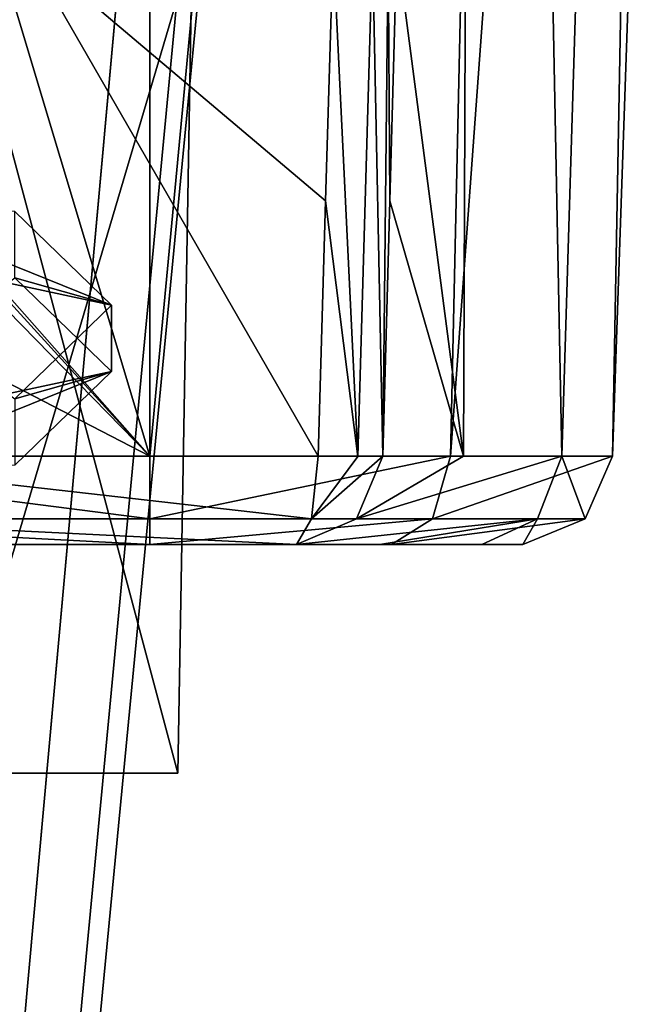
# Model space of a CAD drawing. Header units: millimetres. Extents: x -18.9 to 18.9, y -8.8 to 59.9.
# Tile 149 of 256: x -6 to -4.6, y 23.9 to 26. Entities that reach past the tile are written whole.
import ezdxf

# ---------------------------------------------------------------- set-up
doc = ezdxf.new("R2010")
doc.units = ezdxf.units.MM
doc.header["$LTSCALE"] = 65.185185
for name, color, linetype in [('1295', 7, 'CONTINUOUS'), ('1302', 7, 'CONTINUOUS'), ('1303', 7, 'CONTINUOUS'), ('1454', 7, 'CONTINUOUS'), ('1466', 7, 'CONTINUOUS'), ('2071', 7, 'CONTINUOUS'), ('2223', 7, 'CONTINUOUS'), ('2224', 7, 'CONTINUOUS'), ('2226', 7, 'CONTINUOUS'), ('2228', 7, 'CONTINUOUS'), ('2229', 7, 'CONTINUOUS'), ('2230', 7, 'CONTINUOUS'), ('2231', 7, 'CONTINUOUS'), ('2232', 7, 'CONTINUOUS'), ('2501', 7, 'CONTINUOUS'), ('2733', 7, 'CONTINUOUS'), ('2734', 7, 'CONTINUOUS'), ('2735', 7, 'CONTINUOUS')]:
    doc.layers.add(name, color=color, linetype=linetype)

msp = doc.modelspace()

# ---------------------------------------------------------------- linework, layer by layer
at = {"layer": '1295', "color": 7, "linetype": 'Continuous'}
for points in [[(-8.6992, -6.3, -15.0691), (-5.5375, 26.593, -16.4953), (-3.2147, 32.4, -17.1005), (-8.6992, -6.3, -15.0691)], [(-3.2147, -3.5, -17.1005), (-8.6992, -6.3, -15.0691), (-3.2147, 32.4, -17.1005), (-3.2147, -3.5, -17.1005)], [(-5.5375, 26.593, -16.4953), (-8.6992, -6.3, -15.0691), (-5.5971, 26.4568, -16.4752), (-5.5375, 26.593, -16.4953)], [(-8.6992, -6.3, -15.0691), (-5.7352, 26.4, -16.4277), (-5.5971, 26.4568, -16.4752), (-8.6992, -6.3, -15.0691)], [(-9.8717, 26.4, -14.3286), (-5.7352, 26.4, -16.4277), (-8.6992, -6.3, -15.0691), (-9.8717, 26.4, -14.3286)], [(-7.6096, -3.5, 15.6478), (-2.2237, 26.4, 17.2571), (-7.8011, 26.4, 15.553), (-7.6096, -3.5, 15.6478)], [(-7.6096, -3.5, 15.6478), (-1.389, -3.5, 17.3445), (-2.2237, 26.4, 17.2571), (-7.6096, -3.5, 15.6478)]]:
    msp.add_3dface(points, dxfattribs=at)
at = {"layer": '1302', "color": 7, "linetype": 'Continuous'}
for points in [[(-6.1335, 24.4, 10.9917), (-5.6296, 24.4, 12.2082), (-6.1112, 26.2035, 10.9694), (-6.1335, 24.4, 10.9917)], [(-5.6296, 24.4, 12.2082), (-5.5981, 26.2035, 12.2082), (-6.1112, 26.2035, 10.9694), (-5.6296, 24.4, 12.2082)]]:
    msp.add_3dface(points, dxfattribs=at)
at = {"layer": '1303', "color": 7, "linetype": 'Continuous'}
for points in [[(-5.6296, 24.4, 12.2082), (-6.1335, 24.4, 13.4247), (-5.5981, 26.2035, 12.2082), (-5.6296, 24.4, 12.2082)], [(-5.5981, 26.2035, 12.2082), (-6.1335, 24.4, 13.4247), (-6.1112, 26.2035, 13.447), (-5.5981, 26.2035, 12.2082)]]:
    msp.add_3dface(points, dxfattribs=at)
at = {"layer": '1454', "color": 7, "linetype": 'Continuous'}
for points in [[(-5.0051, 25.093, -11.0809), (-4.9696, 34.207, -11.9234), (-5.151, 26.207, -11.5625), (-5.0051, 25.093, -11.0809)], [(-4.7901, 25.093, -10.6485), (-4.9696, 34.207, -11.9234), (-5.0051, 25.093, -11.0809), (-4.7901, 25.093, -10.6485)], [(-4.5117, 34.207, -10.8026), (-4.9696, 34.207, -11.9234), (-4.7901, 25.093, -10.6485), (-4.5117, 34.207, -10.8026)], [(-5.151, 26.207, -11.5625), (-5.1661, 25.6508, -11.5466), (-5.0051, 25.093, -11.0809), (-5.151, 26.207, -11.5625)], [(-5.1812, 25.093, -11.5306), (-5.0051, 25.093, -11.0809), (-5.1661, 25.6508, -11.5466), (-5.1812, 25.093, -11.5306)]]:
    msp.add_3dface(points, dxfattribs=at)
at = {"layer": '1466', "color": 7, "linetype": 'Continuous'}
for points in [[(-8.4296, 34.207, -8.8024), (-5.6907, 34.207, -8.8024), (-5.6907, 25.093, -9.1206), (-8.4296, 34.207, -8.8024)], [(-6.8701, 26.4276, -9.074), (-8.4296, 34.207, -8.8024), (-5.6907, 25.093, -9.1206), (-6.8701, 26.4276, -9.074)], [(-6.7993, 26.3092, -9.0782), (-6.8701, 26.4276, -9.074), (-5.6907, 25.093, -9.1206), (-6.7993, 26.3092, -9.0782)], [(-6.7804, 26.207, -9.0817), (-6.7993, 26.3092, -9.0782), (-5.6907, 25.093, -9.1206), (-6.7804, 26.207, -9.0817)], [(-6.771, 25.6508, -9.1012), (-6.7804, 26.207, -9.0817), (-5.6907, 25.093, -9.1206), (-6.771, 25.6508, -9.1012)], [(-6.7615, 25.093, -9.1206), (-6.771, 25.6508, -9.1012), (-5.6907, 25.093, -9.1206), (-6.7615, 25.093, -9.1206)]]:
    msp.add_3dface(points, dxfattribs=at)
at = {"layer": '2071', "color": 7, "linetype": 'Continuous'}
for points in [[(-5.6907, 25.093, -9.1206), (-5.6907, 34.207, -8.8024), (-4.8307, 34.207, -9.1125), (-5.6907, 25.093, -9.1206)], [(-5.6907, 25.093, -9.1206), (-4.8307, 34.207, -9.1125), (-5.0338, 25.093, -9.3575), (-5.6907, 25.093, -9.1206)], [(-4.8307, 34.207, -9.1125), (-4.3665, 34.207, -9.9), (-5.0338, 25.093, -9.3575), (-4.8307, 34.207, -9.1125)], [(-5.0338, 25.093, -9.3575), (-4.3665, 34.207, -9.9), (-4.6792, 25.093, -9.9591), (-5.0338, 25.093, -9.3575)], [(-4.5117, 34.207, -10.8026), (-4.7901, 25.093, -10.6485), (-4.6792, 25.093, -9.9591), (-4.5117, 34.207, -10.8026)], [(-4.3665, 34.207, -9.9), (-4.5117, 34.207, -10.8026), (-4.6792, 25.093, -9.9591), (-4.3665, 34.207, -9.9)]]:
    msp.add_3dface(points, dxfattribs=at)
at = {"layer": '2223', "color": 7, "linetype": 'Continuous'}
for points in [[(-6.7615, 24.9, -9.3205), (-5.6907, 24.9, -9.3205), (-6.4348, 24.9, -11.2817), (-6.7615, 24.9, -9.3205)], [(-5.6907, 24.9, -9.3205), (-5.3704, 24.9, -11.4661), (-6.4348, 24.9, -11.2817), (-5.6907, 24.9, -9.3205)], [(-5.1622, 24.9, -9.5108), (-5.3704, 24.9, -11.4661), (-5.6907, 24.9, -9.3205), (-5.1622, 24.9, -9.5108)], [(-5.1879, 24.9, -10.9999), (-5.3704, 24.9, -11.4661), (-5.1622, 24.9, -9.5108), (-5.1879, 24.9, -10.9999)], [(-4.965, 24.9, -10.5517), (-5.1879, 24.9, -10.9999), (-5.1622, 24.9, -9.5108), (-4.965, 24.9, -10.5517)], [(-4.8755, 24.9, -9.9972), (-4.965, 24.9, -10.5517), (-5.1622, 24.9, -9.5108), (-4.8755, 24.9, -9.9972)]]:
    msp.add_3dface(points, dxfattribs=at)
at = {"layer": '2224', "color": 7, "linetype": 'Continuous'}
for points in [[(-6.5772, 26.207, -11.4739), (-6.5446, 25.093, -11.4488), (-5.9649, 26.207, -11.7195), (-6.5772, 26.207, -11.4739)], [(-6.5446, 25.093, -11.4488), (-5.3231, 25.093, -11.6603), (-5.9649, 26.207, -11.7195), (-6.5446, 25.093, -11.4488)], [(-5.3066, 25.6508, -11.6762), (-5.2901, 26.207, -11.6921), (-5.9649, 26.207, -11.7195), (-5.3066, 25.6508, -11.6762)], [(-5.3231, 25.093, -11.6603), (-5.3066, 25.6508, -11.6762), (-5.9649, 26.207, -11.7195), (-5.3231, 25.093, -11.6603)]]:
    msp.add_3dface(points, dxfattribs=at)
at = {"layer": '2226', "color": 7, "linetype": 'Continuous'}
for points in [[(-5.3231, 25.093, -11.6603), (-6.5446, 25.093, -11.4488), (-5.3375, 24.9561, -11.601), (-5.3231, 25.093, -11.6603)], [(-5.3375, 24.9561, -11.601), (-6.5446, 25.093, -11.4488), (-6.5143, 24.9561, -11.3958), (-5.3375, 24.9561, -11.601)], [(-6.4348, 24.9, -11.2817), (-5.3704, 24.9, -11.4661), (-6.5143, 24.9561, -11.3958), (-6.4348, 24.9, -11.2817)], [(-5.3704, 24.9, -11.4661), (-5.3375, 24.9561, -11.601), (-6.5143, 24.9561, -11.3958), (-5.3704, 24.9, -11.4661)]]:
    msp.add_3dface(points, dxfattribs=at)
at = {"layer": '2228', "color": 7, "linetype": 'Continuous'}
for points in [[(-5.2901, 26.207, -11.6921), (-5.3066, 25.6508, -11.6762), (-5.2361, 25.0919, -11.6141), (-5.2901, 26.207, -11.6921)], [(-5.2042, 26.206, -11.6449), (-5.2901, 26.207, -11.6921), (-5.2361, 25.0919, -11.6141), (-5.2042, 26.206, -11.6449)], [(-5.1812, 25.093, -11.5306), (-5.2042, 26.206, -11.6449), (-5.2361, 25.0919, -11.6141), (-5.1812, 25.093, -11.5306)], [(-5.1812, 25.093, -11.5306), (-5.1698, 26.2063, -11.6028), (-5.2042, 26.206, -11.6449), (-5.1812, 25.093, -11.5306)], [(-5.1812, 25.093, -11.5306), (-5.1661, 25.6508, -11.5466), (-5.1698, 26.2063, -11.6028), (-5.1812, 25.093, -11.5306)], [(-5.1661, 25.6508, -11.5466), (-5.151, 26.207, -11.5625), (-5.1698, 26.2063, -11.6028), (-5.1661, 25.6508, -11.5466)], [(-5.3066, 25.6508, -11.6762), (-5.3231, 25.093, -11.6603), (-5.2361, 25.0919, -11.6141), (-5.3066, 25.6508, -11.6762)]]:
    msp.add_3dface(points, dxfattribs=at)
at = {"layer": '2229', "color": 7, "linetype": 'Continuous'}
for points in [[(-5.3375, 24.9561, -11.601), (-5.1812, 25.093, -11.5306), (-5.2361, 25.0919, -11.6141), (-5.3375, 24.9561, -11.601)], [(-5.1812, 25.093, -11.5306), (-5.3375, 24.9561, -11.601), (-5.239, 24.956, -11.5109), (-5.1812, 25.093, -11.5306)], [(-5.3231, 25.093, -11.6603), (-5.3375, 24.9561, -11.601), (-5.2361, 25.0919, -11.6141), (-5.3231, 25.093, -11.6603)], [(-5.3375, 24.9561, -11.601), (-5.3704, 24.9, -11.4661), (-5.239, 24.956, -11.5109), (-5.3375, 24.9561, -11.601)]]:
    msp.add_3dface(points, dxfattribs=at)
at = {"layer": '2230', "color": 7, "linetype": 'Continuous'}
for points in [[(-4.7901, 25.093, -10.6485), (-5.0051, 25.093, -11.0809), (-5.239, 24.956, -11.5109), (-4.7901, 25.093, -10.6485)], [(-4.7901, 25.093, -10.6485), (-5.239, 24.956, -11.5109), (-4.8434, 24.9561, -10.619), (-4.7901, 25.093, -10.6485)], [(-5.0051, 25.093, -11.0809), (-5.1812, 25.093, -11.5306), (-5.239, 24.956, -11.5109), (-5.0051, 25.093, -11.0809)], [(-5.3704, 24.9, -11.4661), (-5.1879, 24.9, -10.9999), (-4.8434, 24.9561, -10.619), (-5.3704, 24.9, -11.4661)], [(-5.239, 24.956, -11.5109), (-5.3704, 24.9, -11.4661), (-4.8434, 24.9561, -10.619), (-5.239, 24.956, -11.5109)], [(-5.1879, 24.9, -10.9999), (-4.965, 24.9, -10.5517), (-4.8434, 24.9561, -10.619), (-5.1879, 24.9, -10.9999)]]:
    msp.add_3dface(points, dxfattribs=at)
at = {"layer": '2231', "color": 7, "linetype": 'Continuous'}
for points in [[(-5.6907, 25.093, -9.1206), (-5.0338, 25.093, -9.3575), (-5.6907, 24.9561, -9.1816), (-5.6907, 25.093, -9.1206)], [(-5.0338, 25.093, -9.3575), (-5.0727, 24.9561, -9.4044), (-5.6907, 24.9561, -9.1816), (-5.0338, 25.093, -9.3575)], [(-5.0338, 25.093, -9.3575), (-4.6792, 25.093, -9.9591), (-5.0727, 24.9561, -9.4044), (-5.0338, 25.093, -9.3575)], [(-4.6792, 25.093, -9.9591), (-4.7391, 24.9561, -9.9704), (-5.0727, 24.9561, -9.4044), (-4.6792, 25.093, -9.9591)], [(-4.7901, 25.093, -10.6485), (-4.8434, 24.9561, -10.619), (-4.7391, 24.9561, -9.9704), (-4.7901, 25.093, -10.6485)], [(-4.6792, 25.093, -9.9591), (-4.7901, 25.093, -10.6485), (-4.7391, 24.9561, -9.9704), (-4.6792, 25.093, -9.9591)], [(-5.1622, 24.9, -9.5108), (-5.6907, 24.9, -9.3205), (-5.0727, 24.9561, -9.4044), (-5.1622, 24.9, -9.5108)], [(-5.0727, 24.9561, -9.4044), (-5.6907, 24.9, -9.3205), (-5.6907, 24.9561, -9.1816), (-5.0727, 24.9561, -9.4044)], [(-4.8755, 24.9, -9.9972), (-5.1622, 24.9, -9.5108), (-4.7391, 24.9561, -9.9704), (-4.8755, 24.9, -9.9972)], [(-4.7391, 24.9561, -9.9704), (-5.1622, 24.9, -9.5108), (-5.0727, 24.9561, -9.4044), (-4.7391, 24.9561, -9.9704)], [(-4.965, 24.9, -10.5517), (-4.8755, 24.9, -9.9972), (-4.8434, 24.9561, -10.619), (-4.965, 24.9, -10.5517)], [(-4.8434, 24.9561, -10.619), (-4.8755, 24.9, -9.9972), (-4.7391, 24.9561, -9.9704), (-4.8434, 24.9561, -10.619)]]:
    msp.add_3dface(points, dxfattribs=at)
at = {"layer": '2232', "color": 7, "linetype": 'Continuous'}
for points in [[(-6.7615, 25.093, -9.1206), (-5.6907, 25.093, -9.1206), (-5.6907, 24.9561, -9.1816), (-6.7615, 25.093, -9.1206)], [(-6.7615, 25.093, -9.1206), (-5.6907, 24.9561, -9.1816), (-6.7615, 24.9556, -9.1821), (-6.7615, 25.093, -9.1206)], [(-5.6907, 24.9561, -9.1816), (-5.6907, 24.9, -9.3205), (-6.7615, 24.9556, -9.1821), (-5.6907, 24.9561, -9.1816)], [(-5.6907, 24.9, -9.3205), (-6.7615, 24.9, -9.3205), (-6.7615, 24.9556, -9.1821), (-5.6907, 24.9, -9.3205)]]:
    msp.add_3dface(points, dxfattribs=at)
at = {"layer": '2501', "color": 7, "linetype": 'Continuous'}
for points in [[(-9.0704, 24.4, 12.2082), (-8.5665, 24.4, 13.4247), (-5.6296, 24.4, 12.2082), (-9.0704, 24.4, 12.2082)], [(-9.0704, 24.4, 12.2082), (-5.6296, 24.4, 12.2082), (-6.1335, 24.4, 10.9917), (-9.0704, 24.4, 12.2082)], [(-8.5665, 24.4, 13.4247), (-6.1335, 24.4, 13.4247), (-5.6296, 24.4, 12.2082), (-8.5665, 24.4, 13.4247)]]:
    msp.add_3dface(points, dxfattribs=at)
at = {"layer": '2733', "color": 7, "linetype": 'Continuous'}
for points in [[(-5.986, 25.6272, 11.4673), (-5.775, 25.4224, 12.2277), (-5.986, 25.4823, 11.4283), (-5.986, 25.6272, 11.4673)], [(-5.775, 25.4224, 12.2277), (-5.775, 25.2776, 12.1887), (-5.986, 25.4823, 11.4283), (-5.775, 25.4224, 12.2277)], [(-5.775, 25.4224, 12.2277), (-5.986, 25.2177, 12.9881), (-5.775, 25.2776, 12.1887), (-5.775, 25.4224, 12.2277)], [(-5.986, 25.2177, 12.9881), (-5.986, 25.0728, 12.9491), (-5.775, 25.2776, 12.1887), (-5.986, 25.2177, 12.9881)]]:
    msp.add_3dface(points, dxfattribs=at)
at = {"layer": '2734', "color": 7, "linetype": 'Continuous'}
for points in [[(-5.775, 25.2776, 12.1887), (-6.4379, 25.1354, 11.7937), (-5.986, 25.4823, 11.4283), (-5.775, 25.2776, 12.1887)], [(-6.3759, 25.035, 12.1665), (-6.4379, 25.1354, 11.7937), (-5.775, 25.2776, 12.1887), (-6.3759, 25.035, 12.1665)], [(-5.986, 25.0728, 12.9491), (-6.3759, 25.035, 12.1665), (-5.775, 25.2776, 12.1887), (-5.986, 25.0728, 12.9491)]]:
    msp.add_3dface(points, dxfattribs=at)
at = {"layer": '2735', "color": 7, "linetype": 'Continuous'}
for points in [[(-6.3759, 25.665, 12.2499), (-6.4379, 25.5646, 12.6227), (-5.775, 25.4224, 12.2277), (-6.3759, 25.665, 12.2499)], [(-5.986, 25.6272, 11.4673), (-6.3759, 25.665, 12.2499), (-5.775, 25.4224, 12.2277), (-5.986, 25.6272, 11.4673)], [(-5.775, 25.4224, 12.2277), (-6.4379, 25.5646, 12.6227), (-5.986, 25.2177, 12.9881), (-5.775, 25.4224, 12.2277)]]:
    msp.add_3dface(points, dxfattribs=at)

doc.saveas('drawing.dxf')
